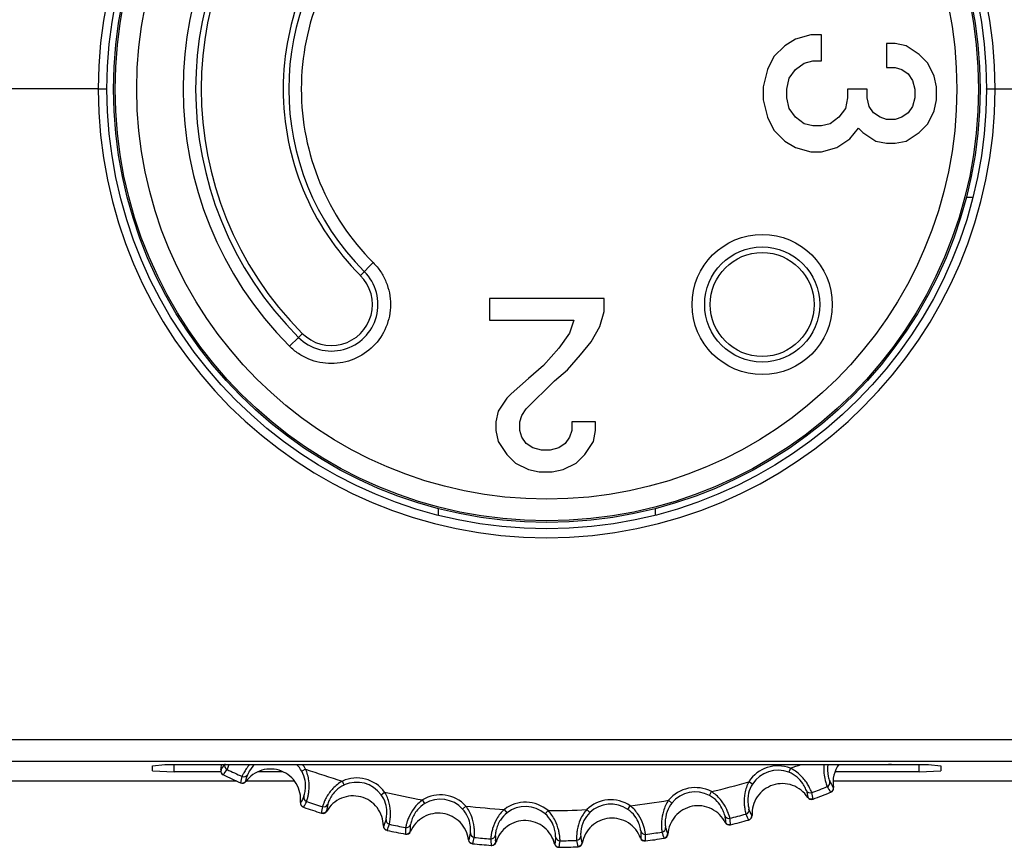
# Model space of a CAD drawing. Header units: millimetres. Extents: x 0 to 210, y 0 to 297.
# Tile 14 of 38: x 120 to 129, y 134 to 142. Entities that reach past the tile are written whole.
import ezdxf

# ---------------------------------------------------------------- set-up
doc = ezdxf.new("R2010")
doc.units = ezdxf.units.MM
doc.header["$LTSCALE"] = 19.36
doc.layers.get('0').update_dxf_attribs({"linetype": 'CONTINUOUS'})

msp = doc.modelspace()

# ---------------------------------------------------------------- linework, layer by layer
at = {"color": 7, "linetype": 'Continuous'}
for p, q in [((127.556, 141.6514), (127.416, 141.6114)), ((127.656, 141.6514), (127.556, 141.6514)), ((127.656, 141.4114), (127.656, 141.6514)), ((121.0781, 141.5517), (121.0782, 141.5517)), ((127.316, 141.5514), (127.216, 141.4514)), ((127.416, 141.6114), (127.316, 141.5514)), ((128.336, 141.5714), (128.256, 141.5714)), ((128.256, 141.5714), (128.256, 141.3514)), ((128.436, 141.5514), (128.336, 141.5714)), ((128.556, 141.4714), (128.436, 141.5514)), ((127.216, 141.4514), (127.156, 141.3314)), ((128.636, 141.3914), (128.556, 141.4714)), ((127.416, 141.3314), (127.496, 141.3914)), ((127.496, 141.3914), (127.576, 141.4114)), ((127.576, 141.4114), (127.656, 141.4114)), ((128.696, 141.2714), (128.636, 141.3914)), ((127.156, 141.3314), (127.116, 141.1714)), ((127.356, 141.2514), (127.416, 141.3314)), ((128.256, 141.3514), (128.336, 141.3514)), ((128.336, 141.3514), (128.396, 141.3314)), ((128.396, 141.3314), (128.456, 141.2914)), ((128.456, 141.2914), (128.496, 141.2314)), ((128.716, 141.1714), (128.696, 141.2714)), ((127.336, 141.1514), (127.356, 141.2514)), ((128.496, 141.2314), (128.516, 141.1514)), ((120.9784, 141.1538), (93.3451, 141.1525)), ((127.116, 141.1714), (127.116, 141.0514)), ((127.336, 141.0714), (127.336, 141.1514)), ((128.076, 141.1514), (127.896, 141.1514)), ((127.896, 141.1514), (127.896, 141.0714)), ((128.076, 141.0714), (128.076, 141.1514)), ((128.516, 141.1514), (128.516, 141.0714)), ((128.716, 141.0514), (128.716, 141.1714)), ((129.2584, 141.1537), (129.429, 141.1534)), ((127.116, 141.0514), (127.156, 140.8914)), ((127.356, 140.9714), (127.336, 141.0714)), ((127.896, 141.0714), (127.876, 140.9714)), ((128.096, 140.9914), (128.076, 141.0714)), ((128.136, 140.9314), (128.096, 140.9914)), ((128.496, 140.9914), (128.456, 140.9314)), ((128.516, 141.0714), (128.496, 140.9914)), ((128.696, 140.9514), (128.716, 141.0514)), ((127.416, 140.8914), (127.356, 140.9714)), ((127.876, 140.9714), (127.816, 140.8914)), ((128.196, 140.8914), (128.136, 140.9314)), ((128.456, 140.9314), (128.396, 140.8914)), ((128.636, 140.8314), (128.696, 140.9514)), ((127.156, 140.8914), (127.216, 140.7714)), ((127.496, 140.8314), (127.416, 140.8914)), ((127.576, 140.8114), (127.496, 140.8314)), ((127.656, 140.8114), (127.576, 140.8114)), ((127.736, 140.8314), (127.656, 140.8114)), ((127.816, 140.8914), (127.736, 140.8314)), ((128.256, 140.8714), (128.196, 140.8914)), ((128.336, 140.8714), (128.256, 140.8714)), ((128.396, 140.8914), (128.336, 140.8714)), ((128.556, 140.7514), (128.636, 140.8314)), ((127.216, 140.7714), (127.316, 140.6714)), ((127.916, 140.6914), (127.996, 140.7914)), ((127.996, 140.7914), (128.036, 140.7514)), ((128.036, 140.7514), (128.156, 140.6714)), ((128.436, 140.6714), (128.556, 140.7514)), ((127.316, 140.6714), (127.416, 140.6114)), ((127.796, 140.6114), (127.916, 140.6914)), ((128.156, 140.6714), (128.256, 140.6514)), ((128.256, 140.6514), (128.336, 140.6514)), ((128.336, 140.6514), (128.436, 140.6714)), ((127.416, 140.6114), (127.556, 140.5714)), ((127.556, 140.5714), (127.656, 140.5714)), ((127.656, 140.5714), (127.796, 140.6114)), ((129.0511, 140.1517), (128.9925, 140.1517)), ((125.6495, 139.2191), (124.5895, 139.2191)), ((124.5895, 139.2191), (124.5895, 139.0191)), ((125.6495, 139.0991), (125.6495, 139.2191)), ((125.6095, 138.9591), (125.6495, 139.0991)), ((124.5895, 139.0191), (125.3695, 139.0191)), ((125.3695, 139.0191), (125.3295, 138.8991)), ((125.5295, 138.8191), (125.6095, 138.9591)), ((125.3295, 138.8991), (125.2295, 138.7591)), ((125.4295, 138.6991), (125.5295, 138.8191)), ((125.2295, 138.7591), (125.0895, 138.5991)), ((125.3095, 138.5591), (125.4295, 138.6991)), ((125.0895, 138.5991), (124.9495, 138.4791)), ((125.1895, 138.4591), (125.3095, 138.5591)), ((124.9495, 138.4791), (124.7895, 138.3391)), ((124.9295, 138.1991), (125.1895, 138.4591)), ((124.7495, 138.2991), (124.6695, 138.1791)), ((124.7895, 138.3391), (124.7495, 138.2991)), ((124.6695, 138.1791), (124.6495, 138.0791)), ((124.8895, 138.1391), (124.9295, 138.1991)), ((124.8695, 138.0791), (124.8895, 138.1391)), ((124.6495, 138.0791), (124.6495, 137.9991)), ((124.6495, 137.9991), (124.6695, 137.8991)), ((124.8695, 137.9991), (124.8695, 138.0791)), ((124.8895, 137.9391), (124.8695, 137.9991)), ((125.3495, 137.9991), (125.3295, 137.9391)), ((125.5695, 138.0791), (125.3495, 138.0791)), ((125.3495, 138.0791), (125.3495, 137.9991)), ((125.5495, 137.8991), (125.5695, 137.9991)), ((125.5695, 137.9991), (125.5695, 138.0791)), ((124.9295, 137.8791), (124.8895, 137.9391)), ((125.3295, 137.9391), (125.2895, 137.8791)), ((124.6695, 137.8991), (124.7495, 137.7791)), ((124.9895, 137.8391), (124.9295, 137.8791)), ((125.0695, 137.8191), (124.9895, 137.8391)), ((125.1495, 137.8191), (125.0695, 137.8191)), ((125.2295, 137.8391), (125.1495, 137.8191)), ((125.2895, 137.8791), (125.2295, 137.8391)), ((125.4695, 137.7791), (125.5495, 137.8991)), ((124.7495, 137.7791), (124.8295, 137.6991)), ((125.3895, 137.6991), (125.4695, 137.7791)), ((124.8295, 137.6991), (124.9495, 137.6391)), ((124.9495, 137.6391), (125.0495, 137.6191)), ((125.1695, 137.6191), (125.2695, 137.6391)), ((125.2695, 137.6391), (125.3895, 137.6991)), ((125.0495, 137.6191), (125.1695, 137.6191)), ((124.1195, 137.2181), (124.1195, 137.2787)), ((126.1195, 137.2787), (126.1195, 137.2187)), ((121.4784, 134.9058), (121.594, 134.9184)), ((121.4784, 134.8575), (121.4784, 134.9058)), ((121.594, 134.9184), (128.6427, 134.9184)), ((121.6784, 134.8502), (121.6784, 134.9184)), ((128.5584, 134.8502), (128.5584, 134.9184)), ((128.6427, 134.9184), (128.7584, 134.9058)), ((128.7584, 134.9058), (128.7584, 134.8575)), ((121.4784, 134.8575), (121.6784, 134.8502)), ((122.1091, 134.8502), (121.6784, 134.8502)), ((122.1336, 134.8209), (122.1337, 134.8209)), ((122.6823, 134.8502), (122.4525, 134.8502)), ((128.5584, 134.8502), (127.7801, 134.8502)), ((128.5584, 134.8502), (128.7584, 134.8575)), ((122.2586, 134.7634), (41.0806, 134.7634)), ((122.7906, 134.7634), (122.3413, 134.7634)), ((134.8515, 134.7656), (127.7631, 134.7634)), ((127.5784, 134.5982), (127.5786, 134.5983)), ((122.8747, 134.5218), (122.8748, 134.5218)), ((126.8154, 134.3607), (126.8155, 134.3607)), ((123.645, 134.3092), (123.6452, 134.3091)), ((124.4346, 134.1857), (124.4348, 134.1857)), ((126.0302, 134.2116), (126.0304, 134.2116)), ((125.2332, 134.153), (125.2333, 134.153))]:
    msp.add_line(p, q, dxfattribs=at)
at = {"color": 9, "linetype": 'Continuous'}
for p, q in [((120.9783, 141.1479), (120.9783, 141.1537)), ((129.2584, 141.1537), (129.2584, 141.146)), ((123.3983, 139.4308), (123.5167, 139.5489)), ((122.7448, 138.777), (122.8269, 138.8591)), ((122.8624, 138.8957), (122.8268, 138.859)), ((132.4086, 135.1456), (41.0773, 135.1456)), ((41.0778, 134.9492), (132.4086, 134.9492)), ((122.1118, 134.8673), (122.1091, 134.8671)), ((122.8921, 134.8747), (122.8574, 134.855)), ((127.3686, 134.8824), (127.3542, 134.8452)), ((123.2484, 134.7279), (123.2319, 134.7642)), ((127.0184, 134.7361), (126.9849, 134.7577)), ((123.5899, 134.6382), (123.6221, 134.6617)), ((126.6207, 134.6316), (126.6393, 134.6669)), ((122.8478, 134.5654), (122.8451, 134.5649)), ((123.9929, 134.5565), (123.9723, 134.5907)), ((126.2438, 134.5868), (126.2747, 134.5615)), ((127.53, 134.615), (127.5283, 134.6129)), ((124.3423, 134.5063), (124.3717, 134.5333)), ((124.752, 134.4711), (124.7277, 134.5027)), ((125.1049, 134.461), (125.131, 134.4912)), ((125.4882, 134.5014), (125.516, 134.4727)), ((125.8677, 134.5029), (125.8902, 134.5359)), ((126.7692, 134.3828), (126.7672, 134.3809)), ((123.6134, 134.3494), (123.6112, 134.3487)), ((124.3986, 134.2221), (124.3965, 134.2211)), ((124.6481, 134.2006), (124.6463, 134.2221)), ((125.1932, 134.185), (125.1913, 134.1839)), ((125.9868, 134.2389), (125.9847, 134.2372))]:
    msp.add_line(p, q, dxfattribs=at)
at = {"color": 7, "linetype": 'Continuous'}
for centre, radius in [((125.1184, 141.1517), 4.06), ((125.1195, 141.1517), 4), ((127.1081, 139.1627), 0.48)]:
    msp.add_circle(centre, radius, dxfattribs=at)
at = {"color": 9, "linetype": 'Continuous'}
for centre, radius in [((125.1195, 141.1517), 3.9856), ((125.1195, 141.1517), 3.7857), ((127.1081, 139.1627), 0.6471), ((127.1081, 139.1627), 0.5312)]:
    msp.add_circle(centre, radius, dxfattribs=at)
for centre, radius, start, end in [((125.1184, 141.1528), 4.1401, 0.01277, 179.98723), ((125.1195, 141.1517), 3.3582, 135.02594, 224.98803), ((125.1195, 141.1517), 3.2423, 135.00041, 224.99956), ((125.1195, 141.1517), 2.3826, 135, 225), ((125.1195, 141.1517), 2.2666, 134.96259, 225), ((125.1184, 141.1505), 4.1402, 180.03679, 359.93663), ((123.1308, 139.163), 0.4298, 224.99666, 45), ((121.3236, 135.4167), 0.9608, 325.12199, 328.75695), ((122.1843, 134.907), 0.04, 158.34758, 244.80988), ((122.6138, 134.717), 0.28, 29.53765, 46.03526), ((122.6132, 134.7167), 0.3205, 29.53122, 38.99221), ((127.2531, 134.585), 0.3191, 68.78547, 147.21454), ((125.1195, 141.1517), 6.6605, 289.73567, 290.63159), ((121.5489, 135.2547), 0.7278, 323.42493, 328.16573), ((125.1195, 141.1517), 6.9401, 244.82503, 246.08406), ((122.3222, 134.844), 0.04, 246.09395, 332.49512), ((125.1195, 141.1517), 6.6605, 250.46294, 253.53705), ((127.253, 134.5853), 0.2789, 68.73936, 147.25958), ((123.0015, 134.5914), 0.7283, 162.74463, 167.48262), ((122.3067, 134.7858), 0.04, 265.35034, 306.05325), ((122.3775, 134.7898), 0.0463, 215.17715, 218.39171), ((123.3642, 134.4739), 0.3191, 36.05814, 114.48731), ((123.3643, 134.4742), 0.2789, 36.01136, 114.53232), ((125.1195, 141.1517), 6.6605, 283.19021, 286.26433), ((127.6934, 134.7496), 0.04, 291.89936, 18.38458), ((128.5908, 135.2145), 0.9712, 207.75681, 211.58614), ((125.1195, 141.1517), 6.6605, 257.0084, 260.08251), ((124.1368, 134.3173), 0.3191, 42.60359, 121.03276), ((126.4907, 134.3845), 0.3191, 62.23992, 140.66917), ((126.4906, 134.3848), 0.2789, 62.19318, 140.71447), ((127.5521, 134.6946), 0.04, 204.16037, 290.6436), ((125.1195, 141.1517), 6.9401, 290.6432, 291.90225), ((126.8594, 134.4812), 0.7283, 9.2453, 13.98277), ((128.348, 135.0607), 0.7283, 208.56337, 213.30086), ((127.7708, 134.7516), 0.0463, 260.97769, 264.20918), ((122.2439, 134.8863), 0.7283, 329.97255, 334.71008), ((122.9152, 134.6131), 0.04, 164.8877, 251.37077), ((125.1195, 141.1517), 6.9401, 251.37047, 252.62954), ((123.0595, 134.5662), 0.04, 252.63317, 339.109), ((124.0526, 134.3574), 0.9754, 168.49286, 172.30576), ((124.1369, 134.3176), 0.2789, 42.55682, 121.07777), ((124.9223, 134.2498), 0.3191, 49.14905, 127.57822), ((125.7103, 134.2723), 0.3191, 55.69447, 134.12371), ((125.7103, 134.2727), 0.2789, 55.64773, 134.16902), ((125.1195, 141.1517), 6.6605, 276.64476, 279.71887), ((123.7635, 134.3927), 0.7286, 169.29156, 174.0271), ((123.0507, 134.5067), 0.0401, 252.76147, 331.81553), ((123.1206, 134.5188), 0.0463, 221.7225, 224.93715), ((125.1195, 141.1517), 6.6605, 263.55385, 266.62796), ((124.9223, 134.2501), 0.2789, 49.10228, 127.62323), ((125.1195, 141.1517), 6.6605, 270.0993, 273.17342), ((126.8002, 134.4594), 0.04, 197.61416, 284.09088), ((125.1195, 141.1517), 6.9401, 284.09771, 285.35679), ((126.9468, 134.4979), 0.04, 285.34755, 11.7626), ((127.6321, 134.7321), 0.7277, 202.01434, 206.75587), ((127.0239, 134.491), 0.0463, 254.44991, 257.66442), ((123.675, 134.4045), 0.04, 171.43297, 257.91654), ((122.9768, 134.5994), 0.7283, 336.51808, 341.25541), ((125.1195, 141.1517), 6.9401, 257.91593, 259.17497), ((123.8236, 134.3743), 0.04, 259.18514, 345.58574), ((126.088, 134.3263), 0.728, 2.69942, 7.43897), ((126.9717, 134.4431), 0.04, 304.6231, 355.01869), ((124.5424, 134.2822), 0.7282, 175.8355, 180.57354), ((123.8217, 134.3142), 0.04, 278.44125, 319.13762), ((123.8897, 134.3341), 0.0463, 228.26806, 231.48262), ((124.4535, 134.2838), 0.04, 177.97957, 264.45569), ((124.6046, 134.2708), 0.04, 265.73003, 352.13178), ((125.6189, 134.2924), 0.9751, 181.59103, 184.13421), ((126.0264, 134.3114), 0.04, 191.07046, 277.54668), ((125.3044, 134.2604), 0.7273, 356.15335, 0.89754), ((125.1195, 141.1517), 6.9401, 277.55226, 278.81136), ((126.1764, 134.333), 0.04, 278.81001, 5.30027), ((126.8845, 134.4878), 0.7284, 195.47249, 200.20982), ((126.1949, 134.2758), 0.0401, 278.94333, 357.9971), ((127.1593, 134.5836), 0.9748, 194.67342, 198.48868), ((126.2523, 134.3174), 0.0463, 247.90432, 251.11898), ((123.7387, 134.3976), 0.7273, 343.06243, 347.80667), ((125.1195, 141.1517), 6.9401, 264.46135, 265.72042), ((125.3292, 134.2612), 0.7283, 182.38104, 187.11897), ((124.6096, 134.2108), 0.04, 284.9867, 335.38269), ((124.6749, 134.2384), 0.0463, 234.8135, 238.02809), ((125.2407, 134.2526), 0.04, 184.52252, 271.00477), ((124.5167, 134.2844), 0.7283, 349.60881, 354.34677), ((125.1195, 141.1517), 6.9401, 271.00682, 272.26588), ((125.3923, 134.257), 0.04, 272.27519, 358.73733), ((126.115, 134.3303), 0.73, 188.93227, 193.65876), ((126.3981, 134.394), 0.9757, 188.1294, 191.94125), ((125.4658, 134.2328), 0.0463, 241.33832, 244.57296)]:
    msp.add_arc(centre, radius, start, end, dxfattribs=at)
at = {"color": 7, "linetype": 'Continuous'}
for centre, radius, start, end in [((125.1195, 141.1517), 3.1911, 135.02022, 224.97425), ((125.1195, 141.1517), 2.4338, 134.95678, 224.97737), ((123.1308, 139.163), 0.3786, 224.78298, 45.14544), ((121.8335, 134.9295), 0.2826, 347.24071, 357.72879), ((128.0431, 134.7521), 0.2809, 143.65017, 189.54364), ((122.1481, 134.8583), 0.04, 167.21784, 244.74237), ((122.1505, 134.8572), 0.04, 165.31051, 244.68806), ((125.1195, 141.1517), 6.9996, 244.74781, 246.16145), ((122.3067, 134.7861), 0.0402, 246.24184, 265.35034), ((122.309, 134.7848), 0.04, 246.21343, 323.67161), ((122.3059, 134.7866), 0.0411, 306.05325, 325.27981), ((125.1195, 141.1517), 6.9996, 290.56599, 291.97962), ((127.7266, 134.6989), 0.04, 292.03161, 9.48979), ((122.8849, 134.5606), 0.04, 173.76329, 251.28764), ((127.5618, 134.6347), 0.04, 213.03602, 290.56037), ((125.1195, 141.1517), 6.9996, 251.29326, 252.7069), ((123.0531, 134.5059), 0.04, 252.75888, 330.21706), ((126.9708, 134.4432), 0.0408, 355.01869, 4.56736), ((126.803, 134.3988), 0.04, 206.49057, 284.01447), ((125.1195, 141.1517), 6.9996, 284.02052, 285.4342), ((126.9715, 134.4433), 0.0402, 285.51819, 304.6231), ((126.9741, 134.4438), 0.04, 285.48615, 2.94433), ((123.6508, 134.3488), 0.04, 180.30875, 257.83309), ((125.1195, 141.1517), 6.9996, 257.83871, 259.25236), ((123.8216, 134.3144), 0.0402, 259.33285, 278.44125), ((123.8241, 134.3137), 0.04, 259.30434, 336.76252), ((123.8209, 134.3147), 0.0408, 319.13762, 338.3866), ((126.1974, 134.2761), 0.04, 278.9407, 356.39888), ((124.4358, 134.2257), 0.04, 186.85422, 264.378), ((125.1195, 141.1517), 6.9996, 264.38417, 265.79781), ((124.6121, 134.2106), 0.04, 265.84978, 343.30794), ((124.6087, 134.2112), 0.0408, 335.38269, 344.93223), ((125.2298, 134.193), 0.04, 193.39967, 270.92392), ((125.4066, 134.198), 0.04, 272.39525, 349.85343), ((126.0223, 134.2509), 0.04, 199.94513, 277.46891), ((125.1195, 141.1517), 6.9996, 277.47508, 278.88872), ((124.6095, 134.211), 0.0402, 265.8781, 284.9867), ((125.1195, 141.1517), 6.9996, 270.92962, 272.34327)]:
    msp.add_arc(centre, radius, start, end, dxfattribs=at)
for points, knots in [([(120.9783, 141.1538), (120.9883, 141.1536), (121.007, 141.154), (121.0315, 141.1533), (121.0482, 141.1545), (121.0561, 141.1531), (121.0583, 141.1532)], [0, 0, 0, 0, 0.37647, 0.699492, 0.917486, 1, 1, 1, 1]), ([(129.1784, 141.1517), (129.1791, 141.1517), (129.1807, 141.1542), (129.186, 141.1536), (129.1932, 141.1536), (129.2031, 141.1536), (129.215, 141.1537), (129.2337, 141.1537), (129.2484, 141.1536), (129.2584, 141.1538)], [0, 0, 0, 0, 0.027277, 0.086976, 0.179946, 0.30356, 0.453822, 0.624777, 1, 1, 1, 1]), ([(122.8451, 134.5649), (122.8517, 134.6246), (122.8242, 134.752), (122.6761, 134.8759), (122.4832, 134.8848), (122.3768, 134.8095), (122.3413, 134.7611)], [0, 0, 0, 0, 0.250026, 0.500001, 0.749975, 1, 1, 1, 1]), ([(127.5283, 134.6129), (127.4956, 134.6632), (127.3937, 134.7445), (127.2006, 134.7467), (127.0456, 134.6314), (127.011, 134.5058), (127.0141, 134.4458)], [0, 0, 0, 0, 0.250026, 0.500001, 0.749975, 1, 1, 1, 1]), ([(123.6108, 134.3486), (123.6105, 134.4086), (123.5687, 134.532), (123.4074, 134.6383), (123.2147, 134.6251), (123.1177, 134.5382), (123.0879, 134.4861)], [0, 0, 0, 0, 0.250026, 0.500001, 0.749975, 1, 1, 1, 1]), ([(127.7635, 134.7058), (127.7648, 134.6991), (127.764, 134.6845), (127.7558, 134.6724), (127.7506, 134.6679)], [0, 0, 0, 0, 0.500185, 1, 1, 1, 1]), ([(122.8745, 134.5219), (122.8659, 134.5248), (122.8504, 134.537), (122.8465, 134.5565), (122.8478, 134.5654)], [0, 0, 0, 0, 0.499921, 1, 1, 1, 1]), ([(126.7672, 134.3809), (126.7405, 134.4347), (126.6485, 134.527), (126.4569, 134.5512), (126.2898, 134.4543), (126.2411, 134.3335), (126.2373, 134.2736)], [0, 0, 0, 0, 0.250026, 0.500001, 0.749975, 1, 1, 1, 1]), ([(127.5783, 134.5982), (127.5698, 134.595), (127.55, 134.5946), (127.5347, 134.6072), (127.53, 134.615)], [0, 0, 0, 0, 0.499921, 1, 1, 1, 1]), ([(123.086, 134.488), (123.0827, 134.4819), (123.0729, 134.4712), (123.0589, 134.467), (123.052, 134.4667)], [0, 0, 0, 0, 0.500186, 1, 1, 1, 1]), ([(124.3961, 134.221), (124.389, 134.2806), (124.3334, 134.3984), (124.161, 134.4856), (123.9711, 134.4505), (123.8846, 134.3531), (123.8609, 134.2979)], [0, 0, 0, 0, 0.250026, 0.500001, 0.749975, 1, 1, 1, 1]), ([(125.1909, 134.1837), (125.177, 134.2421), (125.1083, 134.3528), (124.9272, 134.4198), (124.7425, 134.3633), (124.6676, 134.2566), (124.6504, 134.1991)], [0, 0, 0, 0, 0.250026, 0.500001, 0.749975, 1, 1, 1, 1]), ([(125.9847, 134.2373), (125.9642, 134.2937), (125.8834, 134.3959), (125.6958, 134.4418), (125.5187, 134.3646), (125.4565, 134.2501), (125.446, 134.191)], [0, 0, 0, 0, 0.250026, 0.500001, 0.749975, 1, 1, 1, 1]), ([(126.8152, 134.3606), (126.8064, 134.3584), (126.7867, 134.3603), (126.773, 134.3746), (126.7692, 134.3828)], [0, 0, 0, 0, 0.499923, 1, 1, 1, 1]), ([(123.6449, 134.3092), (123.636, 134.3111), (123.6192, 134.3215), (123.6131, 134.3404), (123.6134, 134.3494)], [0, 0, 0, 0, 0.499921, 1, 1, 1, 1]), ([(126.2348, 134.2745), (126.2346, 134.2676), (126.2305, 134.2536), (126.2198, 134.2437), (126.2137, 134.2404)], [0, 0, 0, 0, 0.500186, 1, 1, 1, 1]), ([(124.4345, 134.1857), (124.4255, 134.1866), (124.4075, 134.195), (124.3994, 134.213), (124.3986, 134.2221)], [0, 0, 0, 0, 0.499925, 1, 1, 1, 1]), ([(125.233, 134.153), (125.2239, 134.1529), (125.2052, 134.1592), (125.195, 134.1762), (125.1932, 134.1851)], [0, 0, 0, 0, 0.499921, 1, 1, 1, 1]), ([(125.4436, 134.1922), (125.4426, 134.1854), (125.4369, 134.1719), (125.4251, 134.1633), (125.4187, 134.1607)], [0, 0, 0, 0, 0.500185, 1, 1, 1, 1]), ([(126.03, 134.2116), (126.0211, 134.2104), (126.0017, 134.2145), (125.9896, 134.2303), (125.9868, 134.2389)], [0, 0, 0, 0, 0.499925, 1, 1, 1, 1])]:
    msp.add_open_spline(points, degree=3, knots=knots, dxfattribs=at)
at = {"color": 9, "linetype": 'Continuous'}
for points, knots in [([(123.5167, 139.5489), (123.5419, 139.5236), (123.5877, 139.4683), (123.638, 139.373), (123.6691, 139.2699), (123.6839, 139.1276), (123.6476, 138.9485), (123.5265, 138.7667), (123.3446, 138.6458), (123.1655, 138.6099), (123.0231, 138.6247), (122.9201, 138.6559), (122.825, 138.7066), (122.7698, 138.7525), (122.7443, 138.7775)], [0, 0, 0, 0, 0.062649, 0.125293, 0.187965, 0.250605, 0.375303, 0.50001, 0.624715, 0.749408, 0.812045, 0.874711, 0.937347, 1, 1, 1, 1]), ([(122.1673, 134.8708), (122.1698, 134.8751), (122.1759, 134.8911), (122.1823, 134.9068), (122.1861, 134.9182)], [0, 0, 0, 0, 0.293374, 1, 1, 1, 1]), ([(122.3765, 134.9184), (122.3649, 134.9049), (122.3459, 134.8798), (122.3247, 134.8456), (122.313, 134.8222), (122.3071, 134.811), (122.306, 134.8074)], [0, 0, 0, 0, 0.404886, 0.714085, 0.914709, 1, 1, 1, 1]), ([(122.4219, 134.9184), (122.4026, 134.8995), (122.3796, 134.8688), (122.3617, 134.8354), (122.3577, 134.8255)], [0, 0, 0, 0, 0.716049, 1, 1, 1, 1]), ([(127.6785, 134.9183), (127.6756, 134.8909), (127.6758, 134.841), (127.6865, 134.7777), (127.6995, 134.7373), (127.7055, 134.7177), (127.7083, 134.7125)], [0, 0, 0, 0, 0.393283, 0.708531, 0.915207, 1, 1, 1, 1]), ([(127.7131, 134.9183), (127.7071, 134.8811), (127.7102, 134.8268), (127.7253, 134.7761), (127.7313, 134.7622)], [0, 0, 0, 0, 0.713544, 1, 1, 1, 1]), ([(122.8766, 134.6235), (122.879, 134.6299), (122.8854, 134.6528), (122.8943, 134.7016), (122.8914, 134.7751), (122.8722, 134.8288), (122.8574, 134.855)], [0, 0, 0, 0, 0.085774, 0.298527, 0.621247, 1, 1, 1, 1]), ([(122.9025, 134.5752), (122.9037, 134.5778), (122.9062, 134.5869), (122.9117, 134.6054), (122.9181, 134.6342), (122.9267, 134.6892), (122.9267, 134.7726), (122.9079, 134.8412), (122.8921, 134.8747)], [0, 0, 0, 0, 0.028056, 0.091976, 0.189344, 0.316528, 0.637589, 1, 1, 1, 1]), ([(127.5156, 134.6782), (127.5134, 134.6847), (127.5039, 134.7065), (127.4799, 134.7498), (127.4311, 134.8049), (127.3823, 134.8343), (127.3542, 134.8452)], [0, 0, 0, 0, 0.085774, 0.298527, 0.621247, 1, 1, 1, 1]), ([(127.5662, 134.6572), (127.5654, 134.6599), (127.5617, 134.6686), (127.5542, 134.6864), (127.541, 134.7127), (127.5128, 134.7607), (127.46, 134.8253), (127.402, 134.8665), (127.3686, 134.8824)], [0, 0, 0, 0, 0.028056, 0.091976, 0.189344, 0.316528, 0.637588, 1, 1, 1, 1]), ([(123.2319, 134.7642), (123.1995, 134.7465), (123.144, 134.702), (123.0949, 134.6345), (123.0695, 134.585), (123.0578, 134.5579), (123.0514, 134.5397), (123.0481, 134.5309), (123.0475, 134.5281)], [0, 0, 0, 0, 0.362392, 0.683453, 0.810643, 0.908016, 0.971943, 1, 1, 1, 1]), ([(123.2484, 134.7279), (123.221, 134.7154), (123.1657, 134.6779), (123.1196, 134.6112), (123.1006, 134.5655), (123.0968, 134.552)], [0, 0, 0, 0, 0.379445, 0.822842, 1, 1, 1, 1]), ([(126.9849, 134.7577), (126.9671, 134.7248), (126.9441, 134.6567), (126.9398, 134.5727), (126.9454, 134.5174), (126.9501, 134.489), (126.9545, 134.4708), (126.9564, 134.4619), (126.9574, 134.4594)], [0, 0, 0, 0, 0.366748, 0.690777, 0.816471, 0.911329, 0.972973, 1, 1, 1, 1]), ([(127.0184, 134.7361), (127.0021, 134.7108), (126.9758, 134.6493), (126.9731, 134.5682), (126.9819, 134.5195), (126.986, 134.5061)], [0, 0, 0, 0, 0.379621, 0.82303, 1, 1, 1, 1]), ([(123.6354, 134.4104), (123.6371, 134.417), (123.6408, 134.4405), (123.6441, 134.49), (123.6328, 134.5627), (123.6076, 134.6138), (123.5899, 134.6382)], [0, 0, 0, 0, 0.085773, 0.298526, 0.621246, 1, 1, 1, 1]), ([(123.6666, 134.3654), (123.6675, 134.3681), (123.6689, 134.3774), (123.6723, 134.3964), (123.6754, 134.4257), (123.6776, 134.4814), (123.6681, 134.5643), (123.6416, 134.6302), (123.6221, 134.6617)], [0, 0, 0, 0, 0.028056, 0.091976, 0.189344, 0.316528, 0.637588, 1, 1, 1, 1]), ([(126.7621, 134.4473), (126.7606, 134.4539), (126.7536, 134.4767), (126.7347, 134.5225), (126.6926, 134.5828), (126.6474, 134.6176), (126.6207, 134.6316)], [0, 0, 0, 0, 0.085774, 0.298528, 0.621247, 1, 1, 1, 1]), ([(126.8099, 134.4206), (126.8095, 134.4233), (126.8068, 134.432), (126.8017, 134.45), (126.7918, 134.4771), (126.7695, 134.528), (126.7245, 134.5989), (126.671, 134.647), (126.6393, 134.6669)], [0, 0, 0, 0, 0.027021, 0.088653, 0.18348, 0.309158, 0.63321, 1, 1, 1, 1]), ([(123.9723, 134.5907), (123.9422, 134.5693), (123.892, 134.5189), (123.851, 134.4462), (123.8314, 134.3941), (123.8229, 134.3659), (123.8186, 134.3471), (123.8163, 134.3379), (123.816, 134.3351)], [0, 0, 0, 0, 0.362392, 0.683452, 0.810643, 0.908016, 0.971943, 1, 1, 1, 1]), ([(123.9929, 134.5565), (123.967, 134.541), (123.9163, 134.4974), (123.8781, 134.4258), (123.8645, 134.3782), (123.8623, 134.3644)], [0, 0, 0, 0, 0.379608, 0.823017, 1, 1, 1, 1]), ([(126.2438, 134.5868), (126.2226, 134.5565), (126.1924, 134.4921), (126.1781, 134.4099), (126.1772, 134.3542), (126.1786, 134.3248), (126.1809, 134.3056), (126.1818, 134.2962), (126.1826, 134.2935)], [0, 0, 0, 0, 0.362394, 0.683457, 0.810646, 0.908019, 0.971943, 1, 1, 1, 1]), ([(126.2747, 134.5615), (126.2556, 134.5382), (126.2225, 134.4801), (126.2105, 134.3999), (126.2137, 134.3505), (126.2163, 134.3367)], [0, 0, 0, 0, 0.379403, 0.822782, 1, 1, 1, 1]), ([(124.4135, 134.2852), (124.4144, 134.292), (124.4155, 134.3157), (124.4131, 134.3652), (124.3936, 134.4361), (124.3628, 134.4841), (124.3423, 134.5063)], [0, 0, 0, 0, 0.085774, 0.298525, 0.621245, 1, 1, 1, 1]), ([(124.4496, 134.244), (124.4502, 134.2467), (124.4506, 134.2558), (124.4517, 134.2744), (124.4516, 134.3032), (124.4477, 134.3587), (124.4291, 134.4407), (124.3949, 134.5039), (124.3717, 134.5333)], [0, 0, 0, 0, 0.027021, 0.088653, 0.18348, 0.309158, 0.63321, 1, 1, 1, 1]), ([(124.7277, 134.5027), (124.7002, 134.4781), (124.6561, 134.4222), (124.6236, 134.3453), (124.6101, 134.2913), (124.6048, 134.2623), (124.6027, 134.2431), (124.6015, 134.2338), (124.6016, 134.2309)], [0, 0, 0, 0, 0.362392, 0.683452, 0.810643, 0.908016, 0.971943, 1, 1, 1, 1]), ([(124.752, 134.4711), (124.7281, 134.4527), (124.6827, 134.4036), (124.6529, 134.3281), (124.6448, 134.2793), (124.6442, 134.2653)], [0, 0, 0, 0, 0.379607, 0.823016, 1, 1, 1, 1]), ([(125.2008, 134.2495), (125.2009, 134.2563), (125.1993, 134.28), (125.1913, 134.3289), (125.1639, 134.3972), (125.1277, 134.4413), (125.1049, 134.461)], [0, 0, 0, 0, 0.085773, 0.298527, 0.621247, 1, 1, 1, 1]), ([(125.2414, 134.2126), (125.2417, 134.2155), (125.241, 134.2249), (125.24, 134.2442), (125.2363, 134.2734), (125.2259, 134.3281), (125.1979, 134.4067), (125.1571, 134.465), (125.131, 134.4912)], [0, 0, 0, 0, 0.028056, 0.091976, 0.189344, 0.316528, 0.637588, 1, 1, 1, 1]), ([(125.4882, 134.5014), (125.4636, 134.4738), (125.4262, 134.4132), (125.4027, 134.3332), (125.3955, 134.278), (125.3935, 134.2485), (125.3936, 134.2293), (125.3935, 134.2198), (125.3939, 134.217)], [0, 0, 0, 0, 0.362392, 0.683452, 0.810643, 0.908016, 0.971943, 1, 1, 1, 1]), ([(125.5159, 134.4727), (125.4943, 134.4518), (125.4548, 134.3978), (125.4338, 134.3195), (125.4313, 134.2701), (125.4323, 134.2561)], [0, 0, 0, 0, 0.379454, 0.822847, 1, 1, 1, 1]), ([(125.9871, 134.3037), (125.9864, 134.3105), (125.9821, 134.3339), (125.9685, 134.3816), (125.9335, 134.4463), (125.8926, 134.486), (125.8677, 134.5029)], [0, 0, 0, 0, 0.085774, 0.298525, 0.621245, 1, 1, 1, 1]), ([(126.0316, 134.2718), (126.0315, 134.2745), (126.0299, 134.2835), (126.0268, 134.3019), (126.0201, 134.3299), (126.0037, 134.3831), (125.967, 134.4587), (125.9194, 134.5125), (125.8902, 134.5359)], [0, 0, 0, 0, 0.027021, 0.088653, 0.18348, 0.309158, 0.63321, 1, 1, 1, 1]), ([(125.4437, 134.192), (125.4423, 134.1831), (125.4331, 134.1657), (125.4148, 134.1583), (125.4057, 134.158)], [0, 0, 0, 0, 0.499666, 1, 1, 1, 1])]:
    msp.add_open_spline(points, degree=3, knots=knots, dxfattribs=at)
at = {"color": 7, "linetype": 'Continuous'}
for points in [[(128.3027, 134.9181), (128.294, 134.9149), (128.2836, 134.9149), (128.2749, 134.9181)], [(128.3018, 134.9183), (128.295, 134.9164), (128.2875, 134.9164), (128.2807, 134.9182)], [(122.3035, 134.746), (122.3126, 134.7452), (122.3226, 134.748), (122.3301, 134.7534)], [(127.7392, 134.6609), (127.7434, 134.6625), (127.7473, 134.6649), (127.7506, 134.6679)], [(123.0388, 134.4685), (123.043, 134.4672), (123.0476, 134.4666), (123.052, 134.4667)], [(126.9944, 134.4102), (127.0037, 134.4167), (127.0105, 134.4284), (127.0114, 134.4397)], [(123.8275, 134.2746), (123.8366, 134.276), (123.8457, 134.281), (123.8517, 134.2879)], [(124.6199, 134.1722), (124.6308, 134.1751), (124.6411, 134.1839), (124.6458, 134.1942)], [(126.201, 134.2362), (126.2054, 134.2369), (126.2098, 134.2383), (126.2137, 134.2404)], [(125.4057, 134.158), (125.4101, 134.1581), (125.4146, 134.1591), (125.4187, 134.1607)]]:
    msp.add_open_spline(points, degree=3, dxfattribs=at)
at = {"color": 9, "linetype": 'Continuous'}
for points in [[(122.3396, 134.7632), (122.3455, 134.784), (122.351, 134.805), (122.3577, 134.8255)], [(127.5156, 134.6782), (127.5211, 134.6573), (127.526, 134.6362), (127.5301, 134.6149)], [(127.7506, 134.6679), (127.7472, 134.6649), (127.7434, 134.6625), (127.7393, 134.6609)], [(122.8766, 134.6235), (122.8677, 134.6038), (122.8581, 134.5844), (122.8478, 134.5654)], [(126.7621, 134.4473), (126.7651, 134.4259), (126.7676, 134.4043), (126.7692, 134.3828)], [(127.0114, 134.4464), (127.0028, 134.4662), (126.9938, 134.4859), (126.986, 134.5061)], [(123.6354, 134.4104), (123.6287, 134.3898), (123.6215, 134.3694), (123.6134, 134.3494)], [(123.8588, 134.2996), (123.8598, 134.3212), (123.8604, 134.3428), (123.8623, 134.3644)], [(124.4135, 134.2852), (124.4092, 134.264), (124.4043, 134.2429), (124.3986, 134.222)], [(125.9871, 134.3037), (125.9877, 134.2821), (125.9878, 134.2604), (125.9869, 134.2388)], [(125.2008, 134.2495), (125.199, 134.2279), (125.1966, 134.2064), (125.1932, 134.185)]]:
    msp.add_open_spline(points, degree=3, dxfattribs=at)

doc.saveas('drawing.dxf')
